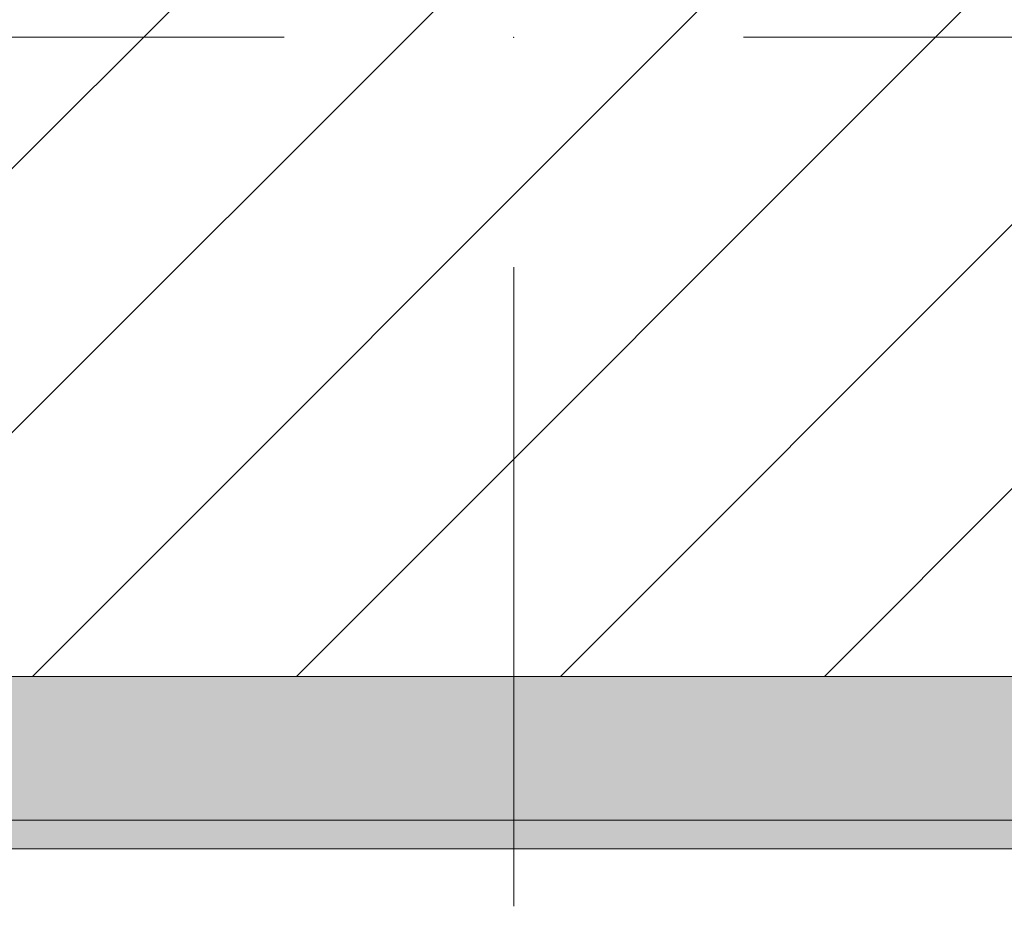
# Model space of a CAD drawing. Header units: millimetres. Extents: x -40968 to 11883, y -17757 to 4746.
# Tile 42 of 227: x -21867 to -21524, y -1719 to -1410. Entities that reach past the tile are written whole.
import ezdxf

# ---------------------------------------------------------------- set-up
doc = ezdxf.new("R2010")
doc.units = ezdxf.units.MM
doc.header["$MEASUREMENT"] = 0
doc.linetypes.add('Wipeout_Contour', pattern=[1000, 0, -1000])
doc.layers.add('10_ESTR_Pilars', color=7, linetype='Continuous')
doc.layers.add('12_FAÇ_Façana', color=7, linetype='Continuous')
for name, color, linetype, lineweight in [('10_ESTR_Pilars_Pluma_Nº__20', 1, 'Continuous', 5), ('10_ESTR_Pilars_Pluma_Nº__28', 7, 'Continuous', 20), ('10_ESTR_Pilars_Pluma_Nº__42', 8, 'Continuous', 25), ('12_FAÇ_Façana_Pluma_Nº__7', 7, 'Continuous', 5)]:
    doc.layers.add(name, color=color, linetype=linetype, lineweight=lineweight)
doc.layers.add('12_FAÇ_Façana_Pluma_Nº__102', color=7, linetype='Continuous', lineweight=5, true_color=0xcccccc)

# ---------------------------------------------------------------- blocks, each defined once
blk = doc.blocks.new('Muro_14_1', base_point=(-24166.43, -1193.98))
at = {"layer": '12_FAÇ_Façana_Pluma_Nº__102', "linetype": 'Continuous', "lineweight": 0, "true_color": 0xe5e5e5}
for points in [[(-21871.11, -1598.98), (-23038.42, -1598.98), (-23038.42, -1688.98), (-20233.93, -1688.98), (-20233.93, -1598.98), (-21518.13, -1598.98), (-21518.13, -1638.98), (-21871.11, -1638.98)], [(-24166.43, -1698.98), (-20233.93, -1698.98), (-20233.93, -1688.98), (-24166.43, -1688.98)]]:
    blk.add_hatch(color=254, dxfattribs=at).paths.add_polyline_path(points)
at = {"layer": '12_FAÇ_Façana_Pluma_Nº__7', "color": 7, "linetype": 'Continuous', "lineweight": 5}
blk.add_line((-23038.42, -1688.98), (-20233.93, -1688.98), dxfattribs=at)
at = {"layer": '12_FAÇ_Façana_Pluma_Nº__7', "color": 7, "linetype": 'Continuous', "lineweight": 5, "flags": 128}
blk.add_lwpolyline([(-24166.43, -1698.98), (-20233.93, -1698.98)], dxfattribs=at)
blk = doc.blocks.new('Pilar_1_1', base_point=(-21694.62, -1416.48))
at = {"color": 254, "linetype": 'Wipeout_Contour', "lineweight": 0, "ltscale": 86967.798109}
blk.add_wipeout([(-21871.11, -1638.98), (-21518.13, -1638.98), (-21518.13, -1193.97), (-21871.11, -1193.97)], dxfattribs=at).dxf.layer = '10_ESTR_Pilars'
at = {"layer": '10_ESTR_Pilars_Pluma_Nº__42', "linetype": 'Continuous', "lineweight": 25}
h = blk.add_hatch(dxfattribs=at)
h.set_pattern_fill('00_GCT_trama_45º_e1_400__05', color=8, style=0, pattern_type=2)
h.set_pattern_definition([(45, (0, 0), (-45.96194, 45.96194), [])])
h.paths.add_polyline_path([(-21871.11, -1638.98), (-21518.13, -1638.98), (-21518.13, -1193.97), (-21871.11, -1193.97)])
at = {"layer": '10_ESTR_Pilars_Pluma_Nº__20', "color": 1, "linetype": 'Continuous', "lineweight": 5}
for p, q in [((-21774.62, -1416.48), (-21951.11, -1416.48)), ((-21614.62, -1416.48), (-21438.13, -1416.48)), ((-21694.62, -1496.48), (-21694.62, -1718.98))]:
    blk.add_line(p, q, dxfattribs=at)
blk.add_point((-21694.62, -1416.48), dxfattribs=at)
at = {"layer": '10_ESTR_Pilars_Pluma_Nº__28', "color": 7, "linetype": 'Continuous', "lineweight": 20, "flags": 128}
blk.add_lwpolyline([(-21871.11, -1638.98), (-21518.13, -1638.98), (-21518.13, -1193.97), (-21871.11, -1193.97)], close=True, dxfattribs=at)

msp = doc.modelspace()

# ---------------------------------------------------------------- block references
at = {"layer": '12_FAÇ_Façana', "color": 7, "lineweight": 20}
msp.add_blockref('Muro_14_1', (-24166.431, -1193.976), dxfattribs=at)

# ---------------------------------------------------------------- next in the draw order: block references
at = {"layer": '10_ESTR_Pilars', "color": 7, "lineweight": 20}
msp.add_blockref('Pilar_1_1', (-21694.621, -1416.475), dxfattribs=at)

doc.saveas('drawing.dxf')
